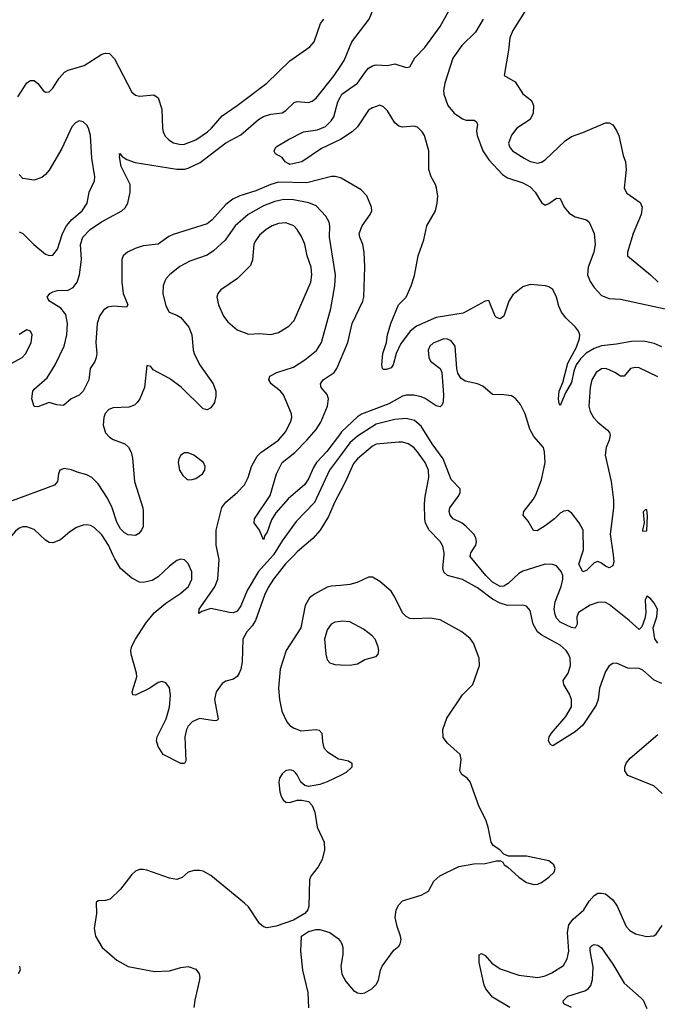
# Model space of a CAD drawing. Header units: inches. Extents: x 1649636 to 1815363, y 506543 to 641975.
# Tile 221 of 256: x 1708293 to 1711687, y 577607 to 582847. Entities that reach past the tile are written whole.
import ezdxf

# ---------------------------------------------------------------- set-up
doc = ezdxf.new("R2010")
doc.units = ezdxf.units.IN
doc.header["$MEASUREMENT"] = 0
for name, color, linetype in [('B7507', 7, 'Continuous'), ('B7508', 7, 'Continuous'), ('B7517', 7, 'Continuous'), ('B7518', 7, 'Continuous')]:
    doc.layers.add(name, color=color, linetype=linetype)

msp = doc.modelspace()

# ---------------------------------------------------------------- linework, layer by layer
at = {"layer": 'B7507', "color": 5}
for points, elevation in [([(1709754.8, 580000), (1709708.2, 579951.8), (1709643.8, 579870), (1709614.9, 579825.1), (1709595.5, 579784.5), (1709548.6, 579650), (1709530, 579620.6), (1709502.2, 579590), (1709480.6, 579550), (1709476.6, 579430), (1709469.3, 579390), (1709460.7, 579370), (1709450, 579352), (1709430, 579337.3), (1709390, 579326.8), (1709370, 579314.2), (1709339.3, 579270), (1709329.4, 579229.4), (1709350, 579125.2), (1709342.4, 579117.6), (1709330, 579115.1), (1709250, 579128.5), (1709210, 579110.6), (1709190, 579087.3), (1709180.8, 579070), (1709172.1, 579030), (1709176.4, 578903.6), (1709170, 578889.3), (1709150, 578889.6), (1709055.9, 578935.9), (1709030, 578979.3), (1709021, 579010), (1709024.5, 579030), (1709072.8, 579127.2), (1709090, 579188), (1709096.2, 579250), (1709090, 579291.8), (1709070, 579318.7), (1709050, 579325.1), (1709030, 579319.1), (1708986, 579290), (1708910, 579252.3), (1708894.6, 579254.6), (1708892.3, 579270), (1708916.8, 579350), (1708915.3, 579370), (1708885.8, 579470), (1708885, 579490), (1708890, 579512.7), (1708909.8, 579550), (1708965, 579635), (1709008.6, 579691.4), (1709070, 579741.6), (1709150, 579794.9), (1709191.2, 579830), (1709209.6, 579870), (1709209.6, 579909.6), (1709190, 579953.2), (1709170, 579972.7), (1709150, 579976), (1709130, 579969.2), (1709090, 579938.4), (1709030, 579882), (1708997.4, 579862.6), (1708950, 579851.3), (1708930, 579853), (1708890, 579874.7), (1708830, 579926.3), (1708798.7, 579978.7), (1708789, 580000)], 680), ([(1709644.4, 580000), (1709642.7, 579997.3), (1709564.5, 579910), (1709504, 579810), (1709470, 579728.4), (1709450, 579699.3), (1709430, 579691.4), (1709410, 579691.6), (1709310, 579714.4), (1709262.5, 579697.5), (1709246.7, 579686.7), (1709247.9, 579710), (1709330.8, 579829.2), (1709347.8, 579870), (1709355.3, 579975.3), (1709349.6, 580000)], 660), ([(1710000, 579836.9), (1709950, 579833), (1709930, 579827.2), (1709862.3, 579790), (1709836.2, 579770), (1709811.6, 579730), (1709788.7, 579610), (1709711, 579490), (1709679.8, 579390), (1709670.2, 579290.2), (1709675.6, 579230), (1709687.5, 579167.5), (1709715.2, 579110), (1709730, 579091.8), (1709750, 579078.3), (1709790, 579063.2), (1709870, 579070.3), (1709886.4, 579066.4), (1709900.5, 579050), (1709903.9, 579003.9), (1709912.2, 578972.2), (1709930.3, 578950.3), (1709990, 578913.4), (1710000, 578911.6)], 720), ([(1710000, 579645.1), (1709970, 579640.4), (1709950, 579631), (1709930, 579599.5), (1709915.6, 579550), (1709922, 579470), (1709930, 579440.5), (1709944.3, 579424.3), (1709970, 579415.6), (1710000, 579414.6)], 740), ([(1710000, 578825.9), (1709930, 578791.5), (1709890, 578777.6), (1709830, 578766), (1709810, 578772), (1709790, 578789.2), (1709770, 578829.2), (1709760.1, 578840.1), (1709750, 578849.4), (1709730, 578855.6), (1709707.7, 578850), (1709690, 578834.5), (1709676.4, 578810), (1709672.2, 578790), (1709677.6, 578737.6), (1709685.5, 578710), (1709694.9, 578694.9), (1709710, 578684), (1709730, 578682), (1709770, 578693.4), (1709794.4, 578694.4), (1709830, 578686.8), (1709850, 578666), (1709863, 578630), (1709876.1, 578550), (1709912.6, 578470), (1709915.5, 578430), (1709902.1, 578377.9), (1709881.6, 578338.4), (1709842.2, 578290), (1709835.5, 578270), (1709831.2, 578130), (1709826.2, 578110), (1709811.3, 578090), (1709750, 578054.7), (1709657.3, 578022.7), (1709610, 578013.6), (1709590, 578019.1), (1709570, 578036.8), (1709510, 578125.7), (1709490, 578146.2), (1709310, 578292.3), (1709270, 578315.3), (1709250, 578319.2), (1709221.3, 578318.7), (1709190, 578311.3), (1709157.5, 578282.5), (1709130, 578271.2), (1709090, 578278.5), (1708970, 578321), (1708950, 578325.7), (1708930, 578324), (1708910, 578315.8), (1708890, 578298.7), (1708830, 578219.6), (1708773.8, 578166.2), (1708750, 578159.7), (1708710, 578158.4), (1708700.5, 578150), (1708701.6, 578090), (1708689.1, 578010.9), (1708696, 577970), (1708731.8, 577910), (1708810, 577841.5), (1708870, 577808), (1709010, 577781.8), (1709090, 577786.2), (1709150, 577804.2), (1709190, 577808.2), (1709230, 577795.2), (1709247.9, 577770), (1709251.1, 577750), (1709248.2, 577730), (1709224.6, 577630), (1709220.2, 577590)], 720), ([(1709831.9, 577588.1), (1709827.8, 577670), (1709799.1, 577790), (1709788.7, 577890), (1709792.3, 577970), (1709830, 577994.9), (1709870, 578006), (1709890, 578006), (1709944, 577990), (1709990, 577956.3), (1710000, 577941.4)], 720), ([(1708291.3, 577811.3), (1708294.6, 577790), (1708285.4, 577770)], 680)]:
    msp.add_lwpolyline(points, dxfattribs=dict(at, elevation=elevation))
at = {"layer": 'B7508', "color": 5}
for points, elevation in [([(1708282.8, 582437.2), (1708330, 582510.7), (1708350, 582524), (1708370, 582524), (1708390, 582506.8), (1708417.3, 582470), (1708430, 582461.6), (1708450, 582462.4), (1708470, 582482.4), (1708503.5, 582536.5), (1708531.6, 582568.4), (1708550, 582577.8), (1708636.4, 582603.6), (1708730, 582662.7), (1708750, 582668.8), (1708770, 582666.7), (1708798, 582638), (1708890, 582462), (1708910, 582446), (1708930, 582440.4), (1709006.9, 582446.9), (1709030, 582430.6), (1709050.1, 582370.1), (1709052.2, 582270), (1709055.8, 582250), (1709067, 582227), (1709087.2, 582207.2), (1709111.7, 582191.7), (1709150, 582183.2), (1709170, 582184.7), (1709230, 582208.5), (1709291.6, 582250), (1709314.6, 582270), (1709370, 582335.4), (1709450, 582390.2), (1709608.6, 582510), (1709730, 582628.9), (1709837.8, 582702.2), (1709859.7, 582730), (1709893.9, 582826.1), (1709910.8, 582849.2)], 660), ([(1710000, 582004.9), (1709972.7, 582012.7), (1709952.5, 582012.5), (1709820.9, 581979.1), (1709670, 581981.7), (1709630, 581970.3), (1709550, 581936.5), (1709464.6, 581910), (1709428, 581892), (1709390, 581863.9), (1709317.7, 581782.3), (1709290, 581761.5), (1709110, 581704.7), (1709086.7, 581693.3), (1709030, 581652.2), (1708950, 581642.9), (1708907.2, 581630), (1708866.3, 581610), (1708843.9, 581590), (1708836.5, 581570), (1708836.8, 581450), (1708843, 581390), (1708868.4, 581330), (1708862, 581318), (1708790, 581322.6), (1708762.2, 581317.8), (1708739.3, 581300.7), (1708716.8, 581270), (1708704.3, 581230), (1708698.6, 581130), (1708703.2, 581070), (1708700.3, 581050), (1708692.3, 581027.7), (1708667.2, 580990), (1708660.3, 580930), (1708630.3, 580870), (1708610, 580849.6), (1708566.8, 580830), (1708526, 580794), (1708490, 580797.2), (1708450, 580809.4), (1708390, 580786), (1708370, 580788.7), (1708358, 580830), (1708362.7, 580870), (1708370, 580881), (1708438.9, 580941.1), (1708482, 581010), (1708529.9, 581110.1), (1708544.5, 581170), (1708547.4, 581230), (1708538.8, 581278.8), (1708512.4, 581312.4), (1708452.3, 581350), (1708439.5, 581370), (1708453.6, 581390), (1708470, 581398.6), (1708494.3, 581405.7), (1708550, 581407.7), (1708578, 581422), (1708598, 581450), (1708611.9, 581490), (1708621.9, 581570), (1708615.8, 581650), (1708629.3, 581690), (1708667.5, 581730), (1708728.2, 581771.8), (1708836.1, 581830), (1708853.8, 581846.2), (1708867.6, 581870), (1708881.4, 581930), (1708880.5, 581970), (1708833.6, 582066.4), (1708823.3, 582116.7), (1708825.6, 582125.6), (1708822, 582130), (1708825.6, 582134.4), (1708839.1, 582119.1), (1708863.1, 582103.1), (1708906.9, 582086.9), (1709130, 582051.8), (1709170, 582051.7), (1709190, 582056.4), (1709252.9, 582087.1), (1709390, 582191.3), (1709470, 582233.9), (1709564.6, 582315.4), (1709590, 582332.5), (1709630, 582345.1), (1709690, 582352.2), (1709710, 582363.6), (1709753, 582407), (1709770, 582411.2), (1709830, 582406), (1709850, 582413.8), (1709870, 582430.2), (1709906.2, 582473.8), (1709965.8, 582550), (1710000, 582600.1)], 640), ([(1710000, 582209.8), (1709899.3, 582160.7), (1709794.8, 582090), (1709730, 582077), (1709721, 582081), (1709705.2, 582090), (1709690, 582114), (1709653.6, 582133.6), (1709647.2, 582147.2), (1709650, 582158), (1709657.2, 582170), (1709722.9, 582210), (1709802.9, 582250), (1709878.7, 582261.3), (1709921.1, 582278.9), (1709951.3, 582308.7), (1709965, 582330), (1709986.3, 582410), (1710000, 582435.6)], 620), ([(1708290, 581718), (1708310, 581708.5), (1708367.6, 581650), (1708430, 581599.6), (1708450, 581591.7), (1708470, 581593.7), (1708494.7, 581625.3), (1708520.2, 581710), (1708542.6, 581750), (1708570, 581782.9), (1708625.3, 581830), (1708652.5, 581870), (1708662, 581930), (1708690.5, 581989.5), (1708693.3, 582010), (1708676.8, 582110), (1708669.2, 582230), (1708658.6, 582270), (1708650, 582286.2), (1708630, 582304), (1708610, 582308.1), (1708590, 582298.2), (1708570, 582277.6), (1708517.9, 582162.1), (1708450, 582047), (1708430, 582022.9), (1708410, 582007.3), (1708370, 581993.2), (1708310, 582001.2), (1708290, 582024)], 660), ([(1709349.6, 580000), (1709338.1, 580050), (1709338.5, 580130), (1709369.4, 580250.6), (1709390, 580279.7), (1709449.9, 580330.1), (1709488.6, 580371.4), (1709508.9, 580410), (1709525.8, 580470), (1709556.2, 580523.8), (1709576, 580544), (1709670.8, 580610), (1709710, 580656), (1709736.4, 580710), (1709741, 580730), (1709739.1, 580750), (1709697.7, 580850), (1709680.5, 580870), (1709631.3, 580910), (1709618, 580930), (1709624.2, 580950), (1709660.9, 580970), (1709750, 580998), (1709810, 581037.2), (1709873.3, 581086.7), (1709899.2, 581130), (1709948.5, 581310), (1709969.9, 581430.1), (1709973.7, 581490), (1709942.5, 581690), (1709944, 581750), (1709940.3, 581770), (1709921.9, 581801.9), (1709870, 581857.1), (1709832.5, 581872.5), (1709750, 581887.7), (1709698, 581890), (1709650, 581879.3), (1709590, 581856.2), (1709509.3, 581810.7), (1709439.3, 581750), (1709385.6, 581674.4), (1709323.8, 581616.2), (1709290, 581594.2), (1709198.6, 581561.4), (1709145.7, 581534.3), (1709090.3, 581490), (1709071.8, 581470), (1709064.8, 581455.2), (1709056.5, 581430), (1709054.3, 581390), (1709070, 581324.9), (1709088.4, 581290), (1709130, 581275.4), (1709150, 581262.6), (1709193.4, 581210), (1709209.3, 581170), (1709215.5, 581090), (1709220.9, 581070), (1709250, 581012.4), (1709322.6, 580910), (1709336.5, 580870), (1709336.8, 580843.2), (1709329, 580810), (1709310, 580782), (1709290, 580771.2), (1709270, 580775.4), (1709152.2, 580892.2), (1709090, 580937.1), (1709004, 580984), (1708990, 581001.2), (1708970, 581006), (1708957.7, 580890), (1708932.7, 580830), (1708918.9, 580810), (1708903.4, 580796.6), (1708874.5, 580785.5), (1708790, 580781), (1708767.7, 580772.3), (1708747.8, 580752.2), (1708740.2, 580730), (1708737.6, 580690), (1708750, 580648.7), (1708770, 580625.2), (1708790, 580612.7), (1708852.2, 580590), (1708872.3, 580572.3), (1708885.8, 580545.8), (1708892.9, 580512.9), (1708903.5, 580390), (1708947.7, 580250), (1708950.2, 580230.2), (1708950.2, 580149.8), (1708942, 580130), (1708927.7, 580112.3), (1708910, 580103), (1708870, 580106), (1708850, 580116), (1708830, 580137.3), (1708810, 580172.8), (1708784.7, 580250), (1708760.4, 580300.4), (1708710, 580376.4), (1708676.9, 580410), (1708650, 580425.6), (1708598.9, 580438.9), (1708567.7, 580452.3), (1708530, 580459.1), (1708506.4, 580450), (1708498.7, 580430), (1708494, 580390), (1708477.3, 580370), (1708253.6, 580286.4)], 660), ([(1708232.3, 581007.7), (1708305.6, 581050), (1708326.3, 581070), (1708354.5, 581130), (1708358.9, 581170), (1708350, 581189.3), (1708330, 581196.3), (1708290, 581172.4)], 660), ([(1710000, 580645.7), (1709927.7, 580550), (1709873.3, 580490), (1709856, 580464), (1709830, 580403.1), (1709810, 580374.2), (1709722.4, 580297.6), (1709656.4, 580223.6), (1709633.8, 580186.2), (1709610, 580119.3), (1709597.4, 580102.6), (1709590, 580079), (1709569.8, 580129.8), (1709540.5, 580170), (1709543, 580190), (1709625.4, 580314.6), (1709660.3, 580430), (1709689.8, 580490), (1709756.4, 580543.6), (1709820.5, 580610), (1709870, 580666.4), (1709894.8, 580705.2), (1709931.3, 580790), (1709936.4, 580830), (1709930, 580852.3), (1709897.2, 580890), (1709893.8, 580910), (1709907.7, 580930), (1709966.8, 580970), (1709980.2, 580990), (1710000, 581036.9)], 640), ([(1710000, 580527.5), (1709942.2, 580450), (1709862.4, 580277.6), (1709764.1, 580175.9), (1709690, 580073.6), (1709644.4, 580000)], 660), ([(1710000, 580338), (1709970, 580281.5), (1709936.9, 580203.1), (1709892.3, 580130), (1709853.8, 580086.2), (1709770, 580015.8), (1709754.8, 580000)], 680), ([(1708789, 580000), (1708766.1, 580050), (1708730, 580106.4), (1708690, 580144.2), (1708670, 580155.3), (1708650, 580159.8), (1708630, 580157.8), (1708595.5, 580144.5), (1708559, 580121), (1708510, 580079.1), (1708470, 580062.4), (1708450, 580065.1), (1708430, 580076.9), (1708370, 580133.3), (1708330, 580148.6), (1708310, 580148.6), (1708290, 580140.4), (1708270, 580124.8), (1708230, 580076.8), (1708188.1, 580010), (1708183.8, 580000)], 680)]:
    msp.add_lwpolyline(points, dxfattribs=dict(at, elevation=elevation))
at = {"layer": 'B7508', "color": 5, "elevation": 680}
for points in [[(1709710, 581765.8), (1709670, 581762.9), (1709637, 581750), (1709604, 581730), (1709570, 581700.9), (1709547.3, 581670), (1709538.8, 581650), (1709531.3, 581568.7), (1709521, 581539), (1709451.7, 581470), (1709363.8, 581410), (1709347.2, 581390), (1709342.6, 581370), (1709350.3, 581330), (1709376.9, 581270), (1709400, 581240), (1709450, 581195.8), (1709510, 581173.4), (1709570, 581177.6), (1709630, 581171.6), (1709670, 581182.4), (1709724.7, 581215.3), (1709753.7, 581246.3), (1709842, 581450), (1709848.5, 581490), (1709845, 581530), (1709822.2, 581590), (1709810, 581652), (1709792.9, 581692.9), (1709770.5, 581730.5), (1709752.3, 581750)], [(1709190, 580542.7), (1709170, 580542.7), (1709150.5, 580529.5), (1709140.5, 580510), (1709137.1, 580490), (1709143.8, 580450), (1709160.7, 580420.7), (1709182.8, 580402.8), (1709190, 580399.1), (1709210, 580400.5), (1709230, 580406), (1709266, 580430), (1709278.4, 580450), (1709279.5, 580470), (1709272, 580490), (1709219, 580530)]]:
    msp.add_lwpolyline(points, close=True, dxfattribs=at)
at = {"layer": 'B7517', "color": 5}
for points, elevation in [([(1711710, 579315.3), (1711670, 579333.2), (1711610, 579385), (1711590, 579393.8), (1711530, 579396.4), (1711470, 579422), (1711450, 579421.1), (1711430, 579407.8), (1711410, 579378), (1711378.9, 579290), (1711371, 579230), (1711361.2, 579198.8), (1711290, 579093.1), (1711250, 579057.2), (1711130, 578982.9), (1711117.2, 578990), (1711108, 579010), (1711111.3, 579030), (1711122.6, 579050), (1711200.2, 579139.8), (1711229.1, 579190), (1711229.1, 579230), (1711218.4, 579258.4), (1711188.8, 579310), (1711185.6, 579330), (1711211.4, 579370), (1711224.7, 579410), (1711222.2, 579450), (1711214.5, 579470), (1711200.7, 579490), (1711170, 579518.3), (1711071.3, 579571.3), (1711048, 579590), (1711026, 579630), (1711010, 579703.7), (1710990, 579726.3), (1710970, 579732), (1710890, 579730.5), (1710850, 579741.7), (1710810, 579763.6), (1710730, 579824.5), (1710650, 579867.6), (1710570, 579889.3), (1710550, 579906.6), (1710544.4, 579930), (1710551.4, 580000)], 680), ([(1711689.2, 579530), (1711673, 579553), (1711665, 579610), (1711684.6, 579670), (1711687.1, 579710), (1711670, 579742.8), (1711650, 579766.6), (1711630, 579779.6), (1711622.7, 579757.3), (1711625.3, 579690), (1711619.7, 579660.3), (1711603.9, 579616.1), (1711590, 579601.3), (1711537.6, 579650), (1711430, 579735), (1711410, 579745.2), (1711390, 579748.2), (1711370, 579746.5), (1711330, 579731.6), (1711267.6, 579692.4), (1711258, 579670), (1711259.7, 579630), (1711250, 579608.7), (1711230, 579612.7), (1711170, 579641.5), (1711150, 579663.1), (1711142.1, 579682.1), (1711137, 579710), (1711142.5, 579750), (1711175.6, 579830), (1711183.7, 579870), (1711182.9, 579890), (1711175.3, 579910), (1711150, 579940.5), (1711128.7, 579948.7), (1711090, 579949.8), (1710970, 579912.5), (1710950, 579900.6), (1710893, 579847), (1710870, 579832.2), (1710850, 579831), (1710810, 579854.1), (1710773.4, 579890), (1710690.9, 579990), (1710692.7, 580000)], 660), ([(1711450.9, 580000), (1711456, 579964), (1711450, 579941.2), (1711430, 579929.6), (1711410, 579938.7), (1711390, 579955.6), (1711370, 579963), (1711350, 579956.4), (1711310, 579915.1), (1711290, 579909.7), (1711268.3, 579950), (1711284.8, 580000)], 640), ([(1710000, 577941.4), (1710007.7, 577930), (1710012.2, 577910), (1710012.1, 577872.1), (1710002.3, 577810), (1710007.1, 577767.1), (1710029.2, 577729.2), (1710070, 577681.3), (1710090, 577668.7), (1710110, 577664.9), (1710130, 577668.4), (1710167.3, 577690), (1710190, 577712.4), (1710203.3, 577736.7), (1710213.1, 577790), (1710222.3, 577810), (1710284.9, 577895.1), (1710310, 577916.3), (1710318.7, 577930), (1710323, 577950), (1710320.5, 577970), (1710302, 578022), (1710292.1, 578070), (1710297.2, 578110), (1710310, 578137.6), (1710330, 578158.5), (1710430, 578187.6), (1710468.2, 578210), (1710496.9, 578263.1), (1710528.4, 578291.6), (1710630, 578340.2), (1710710, 578354.4), (1710770, 578356.3), (1710830, 578371), (1710851.6, 578371.6), (1710864.7, 578364.7), (1710871.3, 578350), (1710890, 578338.8), (1710950, 578283.8), (1710990, 578255.8), (1711030, 578245.3), (1711050, 578247), (1711070, 578254.9), (1711110, 578283.2), (1711137.2, 578310), (1711143.5, 578330), (1711136.2, 578350), (1711110, 578370.5), (1710990, 578395.4), (1710895.3, 578395.3), (1710870, 578406), (1710849, 578430), (1710813.4, 578453.4), (1710802.7, 578470), (1710786.9, 578550), (1710773.1, 578590), (1710739.1, 578659.1), (1710690, 578791.6), (1710674.7, 578810), (1710646.6, 578830), (1710635.1, 578850), (1710642.6, 578910), (1710637.3, 578937.3), (1710570, 578997.6), (1710547, 579027), (1710544.8, 579070), (1710567.1, 579130), (1710650, 579254.9), (1710703.8, 579310), (1710739.8, 579410), (1710738.7, 579450), (1710707.7, 579530), (1710690, 579553.3), (1710646.9, 579590), (1710530, 579654.2), (1710477, 579663), (1710390, 579658.7), (1710370, 579661), (1710350, 579671), (1710330, 579691.1), (1710290, 579774), (1710270, 579805.1), (1710210, 579857.7), (1710170, 579880.5), (1710150, 579879.7), (1710088.5, 579851.5), (1710050, 579840.8), (1710000, 579836.9)], 720), ([(1710000, 579414.6), (1710050, 579413), (1710090, 579419.1), (1710130, 579442), (1710190, 579459.1), (1710200.9, 579470), (1710205.1, 579490), (1710201.6, 579510), (1710184.5, 579550), (1710168.2, 579568.2), (1710123.3, 579603.3), (1710050, 579642.7), (1710010, 579646.6), (1710000, 579645.1)], 740), ([(1711712.3, 578730), (1711668, 578770), (1711530, 578824.4), (1711514.2, 578850), (1711514.5, 578870), (1711521, 578890), (1711542.4, 578917.6), (1711690, 579043.6)], 680), ([(1710000, 578911.6), (1710043.4, 578903.4), (1710060.7, 578890), (1710060.5, 578870), (1710030, 578840.7), (1710000, 578825.9)], 720), ([(1710900.9, 577590), (1710810, 577645), (1710774.3, 577690), (1710765.3, 577710), (1710738.4, 577830), (1710738, 577870), (1710750, 577877.6), (1710770, 577866.4), (1710806.4, 577826.4), (1710850, 577796.8), (1710950, 577762.3), (1711050, 577750.2), (1711090, 577759.2), (1711124.4, 577775.6), (1711186.5, 577813.5), (1711206.6, 577850), (1711216, 577890), (1711208.8, 577990), (1711216, 578030), (1711238.9, 578061.1), (1711294.8, 578110), (1711324.1, 578155.9), (1711350, 578186.3), (1711370, 578198), (1711390, 578199.7), (1711410, 578195.2), (1711450, 578164), (1711473.7, 578130), (1711521.1, 578021.1), (1711541, 578001), (1711570, 577982), (1711628.9, 577968.9), (1711668.2, 577971.8), (1711679.8, 577980.2), (1711712.3, 578027.7)], 680), ([(1711230, 577590.8), (1711189.3, 577610), (1711185.8, 577625.8), (1711209.7, 577650), (1711300.3, 577679.7), (1711318.5, 577690), (1711332.6, 577707.4), (1711340.7, 577739.3), (1711344.5, 577804.5), (1711328.7, 577891.3), (1711330, 577910.6), (1711339.7, 577920.3), (1711350, 577925.7), (1711370, 577922.6), (1711390, 577907.2), (1711450, 577820.9), (1711510, 577719.1), (1711600.9, 577640.9), (1711610.4, 577630), (1711630, 577586)], 660)]:
    msp.add_lwpolyline(points, dxfattribs=dict(at, elevation=elevation))
at = {"layer": 'B7518', "color": 5}
for points, elevation in [([(1710000, 582600.1), (1710020.4, 582630), (1710061, 582730), (1710152.5, 582850), (1710178.5, 582910), (1710185.8, 582950), (1710170.9, 583030), (1710164.1, 583110), (1710146.3, 583150), (1710099.4, 583210), (1710070, 583231.9), (1710050, 583240.6), (1710000, 583247.3)], 640), ([(1710000, 582435.6), (1710007.7, 582450), (1710091.6, 582508.4), (1710134, 582570), (1710150, 582588.6), (1710170, 582600.9), (1710190, 582606.2), (1710250, 582603.1), (1710290, 582612.9), (1710350, 582593.4), (1710370, 582596.4), (1710396.6, 582643.4), (1710450, 582698.2), (1710530, 582811.1), (1710609.2, 582950)], 620), ([(1710760.2, 582850), (1710719.6, 582780.4), (1710646, 582710), (1710597.6, 582642.4), (1710555.4, 582510), (1710549.2, 582470), (1710551, 582450), (1710570.9, 582390), (1710605.4, 582350), (1710650, 582318.9), (1710670, 582312.7), (1710711.7, 582311.7), (1710724.2, 582304.2), (1710729.1, 582290), (1710724.7, 582255.3), (1710727.8, 582230), (1710757.5, 582150), (1710790, 582101.9), (1710862.4, 582022.4), (1710890, 582005.1), (1710970, 581978.5), (1711010, 581957.5), (1711036.8, 581930), (1711070, 581873.7), (1711090, 581860.3), (1711110, 581868.4), (1711150, 581897.1), (1711170, 581894.8), (1711190.2, 581850), (1711218.2, 581818.2), (1711250, 581798.5), (1711310, 581782), (1711324.4, 581770), (1711351.3, 581710), (1711356.2, 581650), (1711348.9, 581610), (1711317.7, 581530), (1711315.7, 581490), (1711330, 581454.3), (1711350, 581421.8), (1711390, 581379.3), (1711430, 581364.2), (1711490, 581359.1), (1711770, 581299.7)], 620), ([(1710981.3, 582890), (1710916.9, 582790), (1710900.9, 582750), (1710894.9, 582685.1), (1710871.3, 582550), (1710930, 582516.3), (1710970, 582453), (1711017.1, 582417.1), (1711028.4, 582390), (1711025.3, 582350), (1711010, 582315.1), (1710938, 582270), (1710910, 582232.3), (1710895.3, 582190), (1710900.3, 582170), (1710915.8, 582150), (1710977.1, 582110), (1711010, 582092.9), (1711050, 582083.6), (1711070, 582088.9), (1711090, 582101.5), (1711196.9, 582203.1), (1711230, 582225.5), (1711290, 582245.8), (1711410, 582298.8), (1711430, 582298), (1711450, 582286.8), (1711470, 582257.3), (1711481.7, 582230), (1711504, 582124), (1711517, 582090), (1711521.1, 582050), (1711510.4, 581950), (1711523.7, 581923.7), (1711595, 581875), (1711605.6, 581850), (1711600.2, 581810), (1711557.6, 581710), (1711528.4, 581610), (1711527.3, 581590), (1711650, 581488.9), (1711690.4, 581450)], 640), ([(1711710, 581106.9), (1711670, 581123.8), (1711615.6, 581135.6), (1711550, 581134.5), (1711470, 581120.2), (1711390, 581112.1), (1711350, 581097.2), (1711308.2, 581071.8), (1711277.1, 581042.9), (1711255.5, 581010), (1711242.5, 580977.5), (1711230, 580915.6), (1711198, 580862), (1711170, 580794), (1711163.9, 580803.9), (1711160.5, 580830), (1711164.5, 580870), (1711183.4, 580916.6), (1711210, 581018.7), (1711256.1, 581103.9), (1711273.1, 581150), (1711274.5, 581170), (1711267.2, 581190), (1711251.2, 581210), (1711200.3, 581260.3), (1711177, 581290), (1711162.9, 581322.9), (1711150, 581371.2), (1711130, 581411.5), (1711110, 581425.7), (1711092.3, 581430), (1711010, 581437.1), (1710970, 581425.9), (1710916.9, 581383.1), (1710896.6, 581350), (1710870.2, 581269.8), (1710850, 581255.1), (1710830, 581261.6), (1710823, 581270), (1710790, 581352.3), (1710770, 581349.6), (1710654, 581286), (1710510, 581263.1), (1710404.6, 581215.4), (1710371.3, 581188.7), (1710320, 581120), (1710295.9, 581070), (1710280.7, 581010), (1710270, 580994), (1710246, 580986), (1710230, 580985.2), (1710224, 580990), (1710220.9, 581010), (1710225.4, 581070), (1710245.4, 581130), (1710249.7, 581170), (1710268.2, 581230), (1710308.2, 581330), (1710349.6, 581370), (1710377, 581430), (1710393.4, 581486.6), (1710414, 581590), (1710444.4, 581675.6), (1710459.8, 581750), (1710506.4, 581830), (1710515.6, 581870), (1710518.5, 581910), (1710511.1, 581951.1), (1710505.6, 581970), (1710482, 582010), (1710469.6, 582049.6), (1710469.7, 582150), (1710446.6, 582230), (1710434.7, 582250), (1710410, 582274.7), (1710390, 582280.5), (1710330, 582275.1), (1710310, 582280.7), (1710290, 582298.4), (1710250, 582361.6), (1710230, 582382.9), (1710210, 582391.5), (1710170, 582378.5), (1710150, 582365.1), (1710090, 582276.4), (1710061.7, 582250), (1710000.3, 582210), (1710000, 582209.8)], 620), ([(1710000, 581036.9), (1710039.2, 581130), (1710062.4, 581230), (1710119.2, 581350), (1710124.2, 581370), (1710130.7, 581530), (1710127.1, 581610), (1710118.5, 581650), (1710102.4, 581690), (1710100.4, 581710), (1710116.4, 581750), (1710158.7, 581810), (1710166.3, 581830), (1710165.1, 581850), (1710139.8, 581910), (1710110, 581942.3), (1710003.8, 582003.8), (1710000, 582004.9)], 640), ([(1711284.8, 580000), (1711293.5, 580026.5), (1711291.7, 580130), (1711270, 580168.7), (1711230, 580222.4), (1711210, 580235.1), (1711189.1, 580230.9), (1711170, 580220.5), (1711138.7, 580190), (1711090, 580152.8), (1711047.7, 580127.7), (1711028.2, 580128.2), (1710998.9, 580178.9), (1710972.7, 580210), (1710976.2, 580230), (1711026.1, 580293.9), (1711040.8, 580319.2), (1711070, 580399.1), (1711089.7, 580490), (1711086.5, 580546.5), (1711080.7, 580570), (1711030, 580629.5), (1711007.7, 580667.7), (1710983.5, 580750), (1710958.5, 580798.5), (1710931.6, 580831.6), (1710910, 580845.1), (1710870, 580851.3), (1710810, 580852.7), (1710757, 580897), (1710729.7, 580909.7), (1710663.9, 580923.9), (1710640.1, 580940.1), (1710625.4, 580965.4), (1710618.7, 580990), (1710611.1, 581110), (1710590, 581138.3), (1710570, 581147.1), (1710550, 581148.4), (1710493.7, 581126.3), (1710476.4, 581110), (1710467.8, 581087.8), (1710470.4, 581050), (1710479.3, 581030), (1710530.6, 580990), (1710539.1, 580970), (1710548.9, 580850), (1710547.1, 580812.9), (1710542, 580798), (1710530, 580787), (1710510, 580792.8), (1710451.5, 580831.5), (1710430, 580840.6), (1710390, 580848.6), (1710350, 580849.2), (1710330, 580844.1), (1710256.8, 580803.2), (1710112.5, 580747.5), (1710090, 580733.8), (1710006.1, 580653.9), (1710000, 580645.7)], 640), ([(1711690, 580946.9), (1711590, 580994.8), (1711570, 580996.4), (1711544, 580990), (1711510, 580949.2), (1711490, 580949.5), (1711460.7, 580970), (1711430, 580984.1), (1711410, 580990.6), (1711390, 580989.8), (1711360.8, 580970), (1711337.8, 580930), (1711328.5, 580890), (1711322.9, 580790), (1711330, 580761.6), (1711347.2, 580730), (1711370, 580704.9), (1711422, 580662), (1711432.2, 580650), (1711435.6, 580635.6), (1711430.3, 580610), (1711413.8, 580570), (1711409.2, 580530), (1711440.6, 580390), (1711453.5, 580290), (1711453.4, 580250), (1711435.3, 580110), (1711450.9, 580000)], 640), ([(1710692.7, 580000), (1710694.5, 580010), (1710719.8, 580050), (1710724.1, 580070), (1710720.3, 580090), (1710709.8, 580110), (1710670, 580150.6), (1710647.1, 580167.1), (1710600.3, 580190), (1710584.3, 580210), (1710579.5, 580230), (1710582.6, 580250), (1710627.3, 580310), (1710637.6, 580330), (1710637, 580350), (1710590, 580399.5), (1710546.7, 580510), (1710487.6, 580590), (1710430, 580683.7), (1710393.9, 580713.9), (1710350, 580724.9), (1710290, 580718.7), (1710190, 580693.8), (1710090, 580631.4), (1710050, 580594.6), (1710000, 580527.5)], 660), ([(1710551.4, 580000), (1710552.5, 580010), (1710544.9, 580044.9), (1710530, 580071.1), (1710470, 580133), (1710452.5, 580170), (1710448.7, 580188.7), (1710446.7, 580270), (1710450.5, 580310.5), (1710470.9, 580410), (1710469.3, 580450), (1710451.1, 580490), (1710410, 580547.9), (1710390, 580570.7), (1710360.7, 580590), (1710330, 580598.4), (1710310, 580598.8), (1710190, 580588.4), (1710170, 580578.1), (1710091.1, 580510), (1710070, 580484.5), (1710027.6, 580390), (1710000, 580338)], 680)]:
    msp.add_lwpolyline(points, dxfattribs=dict(at, elevation=elevation))
at = {"layer": 'B7518', "color": 5, "elevation": 660}
msp.add_lwpolyline([(1711630, 580238), (1711622, 580238), (1711612, 580228), (1711617.3, 580170), (1711607.7, 580130), (1711610, 580124.7), (1711630, 580127.7), (1711633.6, 580206.4)], close=True, dxfattribs=at)

doc.saveas('drawing.dxf')
